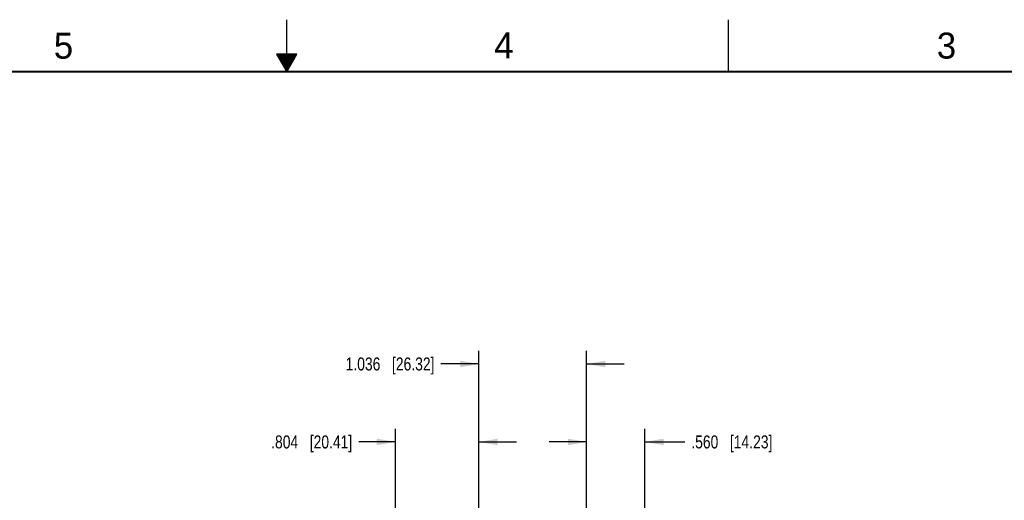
# Model space of a CAD drawing. Header units: inches. Extents: x 0 to 34, y 0 to 22.
# Tile 57 of 63: x 14.4 to 23.9, y 17.4 to 22. Entities that reach past the tile are written whole.
import ezdxf

# ---------------------------------------------------------------- set-up
doc = ezdxf.new("R2010")
doc.units = ezdxf.units.IN
doc.header["$LTSCALE"] = 1.87
doc.header["$MEASUREMENT"] = 0
doc.layers.get('0').update_dxf_attribs({"linetype": 'CONTINUOUS'})
doc.layers.add('DIMENSIONS', color=7, linetype='CONTINUOUS')
doc.styles.get("Standard").update_dxf_attribs({"font": 'txt', "width": 0.8})
doc.styles.add('TEXTSTYLE_2', font='txt')
doc.dimstyles.new('DIMSTYLE_1', dxfattribs={"dimtxt": 0.125, "dimasz": 0.18, "dimexe": 0.18, "dimexo": 0.0625, "dimgap": 0.09, "dimtad": 0, "dimtih": 1, "dimtoh": 1, "dimdec": 3, "dimzin": 4, "dimdsep": 46, "dimtxsty": 'STANDARD', "dimblk": '_FILLED', "dimblk1": '_FILLED', "dimblk2": '_FILLED', "dimcen": 0.09, "dimadec": 0, "dimazin": 0, "dimtp": 0.001, "dimtm": 0.001, "dimtfac": 1, "dimtdec": 3, "dimtofl": 0, "dimtmove": 0, "dimatfit": 3, "dimldrblk": '_FILLED', "dimfxl": 1, "dimtolj": 1, "dimtzin": 4, "dimarcsym": 0})

# ---------------------------------------------------------------- blocks, each defined once
blk = doc.blocks.new('_FILLED')
at = {"color": 0, "linetype": 'BYBLOCK'}
blk.add_solid([(0, 0), (-1, 0.174), (-1, -0.174)], dxfattribs=at)
blk = doc.blocks.new('*D25')
at = {"layer": 'DIMENSIONS', "color": 2, "linetype": 'CONTINUOUS'}
for p, q in [((18.0468, 17.2751), (18.0468, 18.0626)), ((18.8504, 15.7061), (18.8504, 18.0626)), ((18.0468, 17.9376), (17.6929, 17.9376)), ((18.8504, 17.9376), (19.2104, 17.9376))]:
    blk.add_line(p, q, dxfattribs=at)
at = {"layer": 'DIMENSIONS', "color": 2, "linetype": 'CONTINUOUS', "xscale": 0.18, "yscale": 0.18, "zscale": 0.18}
blk.add_blockref('_FILLED', (18.0468, 17.9376), dxfattribs=at)
at = {"layer": 'DIMENSIONS', "color": 2, "linetype": 'CONTINUOUS', "xscale": 0.18, "yscale": 0.18, "zscale": 0.18, "rotation": 180}
blk.add_blockref('_FILLED', (18.8504, 17.9376), dxfattribs=at)
at = {"layer": 'DIMENSIONS', "color": 2, "linetype": 'CONTINUOUS', "insert": (17.6304, 18.0001), "char_height": 0.125, "width": 1.225, "attachment_point": 3, "line_spacing_factor": 0.9}
blk.add_mtext('.804{\\Ftxt.shx;\\W1.000000;\\H0.125000; }[20.41]', dxfattribs=at)
blk = doc.blocks.new('*D26')
at = {"layer": 'DIMENSIONS', "color": 2, "linetype": 'CONTINUOUS'}
for p, q in [((18.8504, 16.3661), (18.8504, 18.8126)), ((19.8866, 16.3586), (19.8866, 18.8126)), ((18.8504, 18.6876), (18.4843, 18.6876)), ((19.8866, 18.6876), (20.2466, 18.6876))]:
    blk.add_line(p, q, dxfattribs=at)
at = {"layer": 'DIMENSIONS', "color": 2, "linetype": 'CONTINUOUS', "xscale": 0.18, "yscale": 0.18, "zscale": 0.18}
blk.add_blockref('_FILLED', (18.8504, 18.6876), dxfattribs=at)
at = {"layer": 'DIMENSIONS', "color": 2, "linetype": 'CONTINUOUS', "xscale": 0.18, "yscale": 0.18, "zscale": 0.18, "rotation": 180}
blk.add_blockref('_FILLED', (19.8866, 18.6876), dxfattribs=at)
at = {"layer": 'DIMENSIONS', "color": 2, "linetype": 'CONTINUOUS', "insert": (18.4218, 18.7501), "char_height": 0.125, "width": 1.325, "attachment_point": 3, "line_spacing_factor": 0.9}
blk.add_mtext('1.036{\\Ftxt.shx;\\W1.000000;\\H0.125000; }[26.32]', dxfattribs=at)
blk = doc.blocks.new('*D27')
at = {"layer": 'DIMENSIONS', "color": 2, "linetype": 'CONTINUOUS'}
for p, q in [((19.8866, 16.3586), (19.8866, 18.0626)), ((20.4468, 17.2751), (20.4468, 18.0626)), ((19.8866, 17.9376), (19.5266, 17.9376)), ((20.4468, 17.9376), (20.8313, 17.9376))]:
    blk.add_line(p, q, dxfattribs=at)
at = {"layer": 'DIMENSIONS', "color": 2, "linetype": 'CONTINUOUS', "xscale": 0.18, "yscale": 0.18, "zscale": 0.18}
blk.add_blockref('_FILLED', (19.8866, 17.9376), dxfattribs=at)
at = {"layer": 'DIMENSIONS', "color": 2, "linetype": 'CONTINUOUS', "xscale": 0.18, "yscale": 0.18, "zscale": 0.18, "rotation": 180}
blk.add_blockref('_FILLED', (20.4468, 17.9376), dxfattribs=at)
at = {"layer": 'DIMENSIONS', "color": 2, "linetype": 'CONTINUOUS', "insert": (20.8938, 18.0001), "char_height": 0.125, "width": 1.225, "attachment_point": 1, "line_spacing_factor": 0.9}
blk.add_mtext('.560{\\Ftxt.shx;\\W1.000000;\\H0.125000; }[14.23]', dxfattribs=at)

msp = doc.modelspace()

# ---------------------------------------------------------------- linework, layer by layer
at = {"color": 2, "linetype": 'CONTINUOUS'}
for p, q in [((17, 21.5), (17, 22)), ((21.25, 22), (21.25, 21.5)), ((16.902, 21.6697), (17, 21.5)), ((17.098, 21.6697), (16.902, 21.6697)), ((16.9076, 21.66), (17.0924, 21.66)), ((16.9134, 21.65), (17.0866, 21.65)), ((16.9192, 21.64), (17.0808, 21.64)), ((16.925, 21.63), (17.0751, 21.63)), ((16.9307, 21.62), (17.0693, 21.62)), ((16.9365, 21.61), (17.0635, 21.61)), ((17, 21.5), (17.098, 21.6697)), ((16.9423, 21.6), (17.0578, 21.6)), ((16.9481, 21.59), (17.052, 21.59)), ((16.9538, 21.58), (17.0462, 21.58)), ((16.9596, 21.57), (17.0404, 21.57)), ((16.9654, 21.56), (17.0347, 21.56)), ((16.9712, 21.55), (17.0289, 21.55)), ((16.9769, 21.54), (17.0231, 21.54)), ((16.9827, 21.53), (17.0173, 21.53)), ((16.9885, 21.52), (17.0116, 21.52)), ((16.9942, 21.51), (17.0058, 21.51))]:
    msp.add_line(p, q, dxfattribs=at)
at = {"color": 7, "linetype": 'CONTINUOUS', "const_width": 0.02}
msp.add_lwpolyline([(33.5, 21.5), (0.5, 21.5)], dxfattribs=at)

# ---------------------------------------------------------------- texts
at = {"color": 2, "linetype": 'CONTINUOUS', "char_height": 0.25, "width": 0.25, "attachment_point": 1, "line_spacing_factor": 0.9, "style": 'TEXTSTYLE_2'}
for s, insert in [('5', (14.7577, 21.8747)), ('4', (18.9977, 21.8777)), ('3', (23.257, 21.8759))]:
    msp.add_mtext(s, dxfattribs=dict(at, insert=insert))

# ---------------------------------------------------------------- dimensions: what is measured, and where the dimension line sits
at = {"layer": 'DIMENSIONS', "color": 2, "linetype": 'CONTINUOUS'}
for base, p1, p2, picture, middle in [((19.8866, 18.6876), (18.8504, 16.3661), (19.8866, 16.3586), '*D26', (17.4593, 18.6876)), ((18.8504, 17.9376), (18.0468, 17.2751), (18.8504, 15.7061), '*D25', (16.7679, 17.9376))]:
    dim = msp.add_linear_dim(base=base, p1=p1, p2=p2, dimstyle='DIMSTYLE_1', dxfattribs=at)
    dim.commit()
    dim.dimension.update_dxf_attribs({"geometry": picture, "text_midpoint": middle, "dimtype": 160})
dim = msp.add_linear_dim(base=(19.8866, 17.9376), p1=(20.4468, 17.2751), p2=(19.8866, 16.3586), angle=180, dimstyle='DIMSTYLE_1', dxfattribs=at)
dim.commit()
dim.dimension.update_dxf_attribs({"geometry": '*D27', "text_midpoint": (21.5063, 17.9376), "dimtype": 160})

doc.saveas('drawing.dxf')
